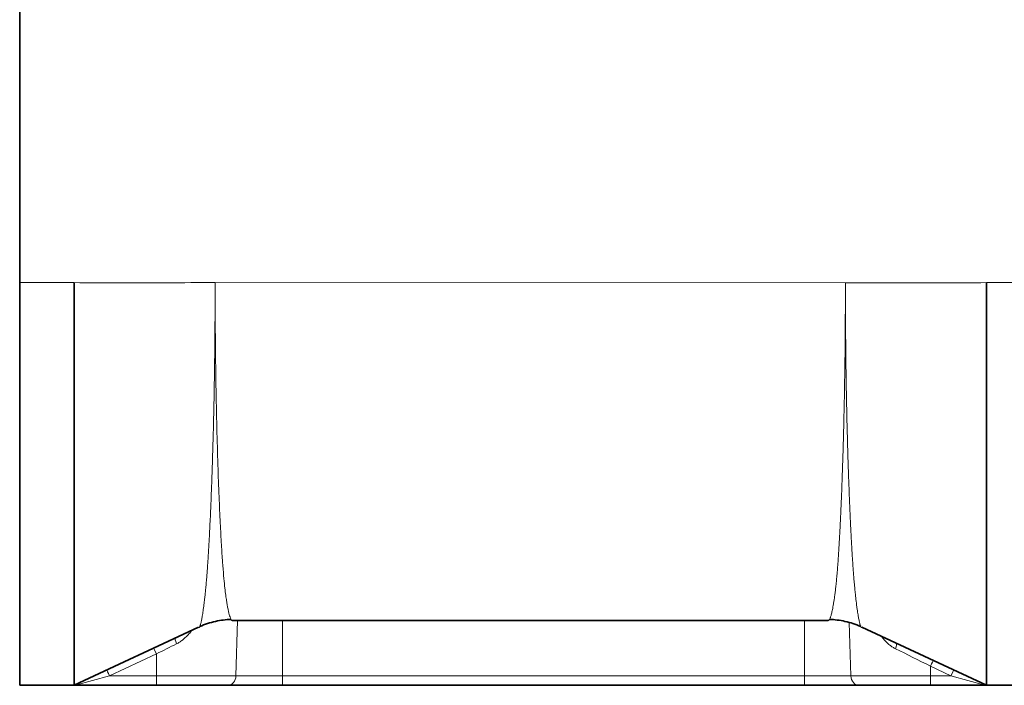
# Model space of a CAD drawing. Header units: millimetres. Extents: x 10 to 830, y 10 to 584.
# Tile 112 of 174: x 504 to 533, y 329 to 349. Entities that reach past the tile are written whole.
import ezdxf

# ---------------------------------------------------------------- set-up
doc = ezdxf.new("R2010")
doc.units = ezdxf.units.MM
doc.header["$LTSCALE"] = 2
doc.layers.add('Sichtbar (ISO)', color=7, linetype='Continuous', lineweight=35)
doc.layers.add('Sichtbar schmal (ISO)', color=7, linetype='Continuous', lineweight=18)

msp = doc.modelspace()

# ---------------------------------------------------------------- linework, layer by layer
at = {"layer": 'Sichtbar (ISO)'}
for p, q in [((503.54154324, 357.02746687), (503.54154324, 341.06686516)), ((503.54154324, 341.06686516), (503.54154324, 328.84716601)), ((505.19357868, 341.06686516), (505.19357868, 328.84716601)), ((532.8895078, 341.06686516), (532.8895078, 328.84716601)), ((505.19357868, 328.84716601), (508.97116919, 330.61214058)), ((509.99674949, 330.81238539), (528.086583, 330.81238539)), ((529.1119173, 330.61214058), (532.8895078, 328.84716601)), ((505.19357868, 328.84716601), (503.54154324, 328.84716601)), ((505.23799641, 328.84716617), (505.19357846, 328.84716577)), ((505.23799641, 328.84716613), (505.19357853, 328.84716582)), ((505.23799641, 328.8471661), (507.69154324, 328.84716601)), ((509.85839635, 328.84716601), (507.69154324, 328.84716601)), ((509.85839635, 328.84716601), (511.51871485, 328.84716601)), ((511.51871485, 328.84716601), (527.36303178, 328.84716601)), ((527.36303178, 328.84716601), (529.02352893, 328.84716601)), ((531.19154324, 328.84716601), (529.02352893, 328.84716601)), ((531.19154324, 328.84716601), (532.84509007, 328.84716609)), ((532.88950791, 328.84716584), (532.84509007, 328.84716611)), ((532.8895078, 328.84716601), (534.09154324, 328.84716601))]:
    msp.add_line(p, q, dxfattribs=at)
for points, knots in [([(509.95854274, 330.84615181), (509.80106159, 330.8416502), (509.64256977, 330.82216349), (509.48740309, 330.78770276), (509.32330075, 330.75125752), (509.16291758, 330.69806383), (509.01090744, 330.63028143)], [0.06529257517, 0.06529257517, 0.06529257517, 0.06529257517, 0.5, 0.5, 0.5, 0.95974112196, 0.95974112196, 0.95974112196, 0.95974112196]), ([(529.07219796, 330.63027313), (528.92018117, 330.69806022), (528.75978939, 330.75125719), (528.59568039, 330.78770361), (528.44051748, 330.82216322), (528.2820318, 330.84164946), (528.12455421, 330.84615147)], [0.0402396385, 0.0402396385, 0.0402396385, 0.0402396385, 0.5, 0.5, 0.5, 0.93469738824, 0.93469738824, 0.93469738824, 0.93469738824])]:
    msp.add_open_spline(points, degree=3, knots=knots, dxfattribs=at)
at = {"layer": 'Sichtbar schmal (ISO)'}
for p, q in [((503.54154324, 341.06686516), (505.19357868, 341.06686516)), ((509.4741966, 341.06683099), (528.60888694, 341.06554894)), ((528.60888694, 341.06554894), (528.60888556, 341.05766496)), ((534.09154324, 341.06686516), (532.8895078, 341.06686516)), ((509.87454301, 331.11454521), (509.87454348, 331.11454529)), ((510.10790293, 329.13669616), (510.15659998, 330.81238539)), ((511.51871485, 329.13669616), (511.51871485, 330.81238539)), ((527.36303178, 330.81238539), (527.36303178, 329.13669616)), ((528.72696706, 330.75479347), (528.7739955, 329.13669616)), ((507.69154324, 329.80049762), (506.27080303, 329.13669616)), ((507.69154324, 329.80049762), (507.69154324, 329.13669616)), ((531.19154324, 329.13669616), (531.19154324, 329.42671981)), ((531.81228345, 329.13669616), (531.19154324, 329.42671981)), ((506.27080304, 329.13669617), (505.23799641, 328.84716606)), ((506.27080303, 329.13669616), (507.69154324, 329.13669616)), ((510.10790293, 329.13669616), (507.69154324, 329.13669616)), ((507.69154324, 328.84716601), (507.69154324, 329.13669616)), ((510.10790293, 329.13669616), (511.51871485, 329.13669616)), ((511.51871485, 329.13669616), (527.36303178, 329.13669616)), ((511.51871485, 328.84716601), (511.51871485, 329.13669616)), ((527.36303178, 329.13669616), (528.7739955, 329.13669616)), ((527.36303178, 328.84716601), (527.36303178, 329.13669616)), ((531.19154324, 329.13669616), (528.7739955, 329.13669616)), ((531.19154324, 329.13669616), (531.81228345, 329.13669616)), ((531.19154324, 328.84716601), (531.19154324, 329.13669616)), ((532.84509007, 328.84716611), (531.81228345, 329.13669616))]:
    msp.add_line(p, q, dxfattribs=at)
for centre, major_axis, ratio, start_param, end_param in [((528.49154324, 331.11271578), (-0.04691517, -0.2963089), 0.0054609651, 0, 0.0008238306), ((507.74337906, 329.82318498), (-2.92245556, -1.45862846), 0.0008724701, 4.5181326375, 4.729691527), ((508.34810076, 330.10027602), (-0.08465975, 0.18119803), 0.1759831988, 6.2831849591, 7.7335421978), ((530.0581953, 329.94926536), (0.08465965, 0.18119814), 0.3182148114, 4.8980958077, 6.2831847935), ((507.69154324, 329.79351773), (-0.08465975, 0.18119803), 0.0147803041, 4.7440128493, 6.2831853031), ((531.13837959, 329.45018872), (-2.90883354, 1.45220134), 0.0008456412, 4.694533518, 5.0666387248), ((531.19154324, 329.41973991), (0.08465975, 0.18119803), 0.0147803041, 0.0000000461, 1.5391724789), ((506.27080304, 329.12971627), (-0.08465969, 0.18119789), 0.0147801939, 4.7440129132, 6.283187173), ((509.85839635, 329.14716601), (0, -0.3), 0.8321955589, 0, 1.5358897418), ((529.02352893, 329.14716601), (0, -0.3), 0.8322850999, 4.7472955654, 6.2831853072), ((531.81228345, 329.12971626), (0.08465975, 0.18119803), 0.0147803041, 0, 1.5391724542)]:
    msp.add_ellipse(centre, major_axis=major_axis, ratio=ratio, start_param=start_param, end_param=end_param, dxfattribs=at)
for points in [[(505.19357868, 341.06686516), (505.64745156, 341.06534342), (506.56969827, 341.06334618), (507.99657695, 341.06635343), (508.97682369, 341.06663156), (509.4741966, 341.06683099)], [(508.97116919, 330.61214058), (508.97121104, 330.61196538), (508.97168003, 330.61047469), (508.9735402, 330.60628062), (508.97655647, 330.60161216), (508.9807297, 330.59798172), (508.98605698, 330.59691214), (508.9925491, 330.60000112), (509.00016584, 330.60868212), (509.00905725, 330.62511641), (509.0186634, 330.64886434), (509.03107394, 330.68928556), (509.03849019, 330.71762197), (509.04798816, 330.75709229), (509.05767144, 330.80206375), (509.06804965, 330.85467415), (509.07898067, 330.91494581), (509.09052339, 330.98371164), (509.10258436, 331.06080075), (509.11547853, 331.14937411), (509.12803949, 331.24040055), (509.14461797, 331.37042337), (509.14897744, 331.40708503), (509.15680087, 331.47326217), (509.1638863, 331.53635311), (509.17135862, 331.6054173), (509.1789202, 331.67842956), (509.18663673, 331.75612664), (509.19454302, 331.83936971), (509.20243416, 331.925851), (509.21109497, 332.02590213), (509.21759109, 332.1022758), (509.23287515, 332.29506466), (509.24487773, 332.46077851), (509.25683327, 332.63582987), (509.26787347, 332.8084032), (509.2782371, 332.97984657), (509.28783731, 333.14727359), (509.29678278, 333.31113918), (509.30472563, 333.46243374), (509.31294871, 333.62756701), (509.31666848, 333.70167589), (509.33373627, 334.07045166), (509.34616779, 334.36294208), (509.35878184, 334.67551595), (509.37028747, 334.97960017), (509.38102974, 335.28030129), (509.39091936, 335.57410623), (509.39996839, 335.85938383), (509.40821788, 336.13660602), (509.41549159, 336.3968917), (509.42245344, 336.66762242), (509.42662397, 336.84169281), (509.43126442, 337.04378112), (509.43550088, 337.2404022), (509.43956774, 337.44047535), (509.44340134, 337.6414685), (509.44702195, 337.84425377), (509.45041216, 338.04754119), (509.45362129, 338.25528825), (509.45646948, 338.45262825), (509.45962688, 338.69474723), (509.46059275, 338.77544822), (509.46205659, 338.89958004), (509.46329773, 339.01223537), (509.46450933, 339.12812254), (509.46563939, 339.24324423), (509.4667028, 339.3588107), (509.46769201, 339.47390831), (509.46862229, 339.59091223), (509.46944012, 339.70116698), (509.4703443, 339.83685157), (509.47059316, 339.87783842), (509.47099288, 339.94423529), (509.47132744, 340.00385594), (509.47165473, 340.06532886), (509.47195918, 340.12631772), (509.47224521, 340.18753072), (509.47251068, 340.24846288), (509.47275978, 340.31041745), (509.47297788, 340.3686779), (509.47321929, 340.44079872), (509.47328138, 340.46127016), (509.47338504, 340.49559493), (509.47347108, 340.52622059), (509.47355538, 340.55785324), (509.47363365, 340.58921994), (509.47370711, 340.62070541), (509.47377519, 340.65204278), (509.47383897, 340.68391386), (509.47389467, 340.7138573), (509.47395632, 340.75103576), (509.47397162, 340.76125904), (509.47399769, 340.77871066), (509.47401921, 340.79423074), (509.4740403, 340.81027524), (509.47405984, 340.82618006), (509.47407816, 340.84214552), (509.4740951, 340.85803439), (509.47411093, 340.87419517), (509.47412472, 340.88937099), (509.47413995, 340.90824071), (509.47414365, 340.91334568), (509.47415003, 340.92214228), (509.47415526, 340.92995289), (509.47416039, 340.93803166), (509.47416513, 340.94603953), (509.47416955, 340.95407866), (509.47417363, 340.9620794), (509.47417743, 340.9702182), (509.47418072, 340.97785895), (509.47418433, 340.98736957), (509.47418519, 340.98991454), (509.47418669, 340.9943287), (509.47418791, 340.99824467), (509.4741891, 341.00229719), (509.47419019, 341.00631465), (509.4741912, 341.01034875), (509.47419213, 341.01436429), (509.47419298, 341.01845037), (509.47419372, 341.02228585), (509.47419451, 341.02706616), (509.47419469, 341.02833069), (509.47419501, 341.03053984), (509.47419527, 341.03249847), (509.47419552, 341.03452681), (509.47419574, 341.03653905), (509.47419595, 341.03855823), (509.47419613, 341.04057795), (509.4741963, 341.04260082), (509.47419644, 341.0446228), (509.47419656, 341.04665742), (509.47419666, 341.04865459), (509.47419674, 341.05066566), (509.4741968, 341.05267687), (509.47419684, 341.0546919), (509.47419685, 341.05670982), (509.47419685, 341.05873063), (509.47419683, 341.06075526), (509.47419678, 341.06278002), (509.47419672, 341.06481876), (509.47419664, 341.06615276), (509.4741966, 341.06683099)], [(528.60888694, 341.06554894), (529.10614933, 341.06542225), (530.08624757, 341.06531997), (531.51312909, 341.06311967), (532.43552395, 341.06528851), (532.8895078, 341.06686516)]]:
    msp.add_open_spline(points, degree=3, dxfattribs=at)
for points, knots in [([(509.4741966, 341.06683099), (509.47419948, 340.51666437), (509.47859672, 339.46900213), (509.49706993, 337.99221795), (509.52389543, 336.6874393), (509.55657448, 335.56081297), (509.59232599, 334.59387956), (509.62834865, 333.78292303), (509.66345755, 333.11901159), (509.69777801, 332.59277359), (509.73125117, 332.17985518), (509.76171357, 331.86628696), (509.78915131, 331.63065308), (509.81426137, 331.44967834), (509.83797076, 331.30353099), (509.86041194, 331.18075007), (509.88247399, 331.07609261), (509.90478799, 330.98692544), (509.92757413, 330.9134585), (509.95066807, 330.85750352), (509.97321282, 330.82210222), (509.98795314, 330.81317032), (509.9953151, 330.81238428), (509.99674943, 330.81238243)], [0, 0, 0, 0, 0.08071353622, 0.15449934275, 0.22130291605, 0.28147999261, 0.33550591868, 0.38394241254, 0.42756215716, 0.46695169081, 0.50265165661, 0.53438539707, 0.56200956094, 0.58667262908, 0.60983848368, 0.63285365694, 0.65672512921, 0.68234830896, 0.7105773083, 0.74230681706, 0.77846593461, 0.81965383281, 0.83007784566, 0.83007784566, 0.83007784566, 0.83007784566]), ([(528.08658298, 330.81237129), (528.08745299, 330.81237331), (528.09162381, 330.81266978), (528.0998278, 330.81586611), (528.11150778, 330.82590574), (528.12671705, 330.84897108), (528.13546368, 330.86652182), (528.14695778, 330.89286179), (528.15874087, 330.92517322), (528.17147363, 330.96531247), (528.18497169, 331.01391401), (528.19931185, 331.07227326), (528.2143713, 331.14073528), (528.23056444, 331.22328193), (528.2463565, 331.31082018), (528.26747215, 331.44346795), (528.27271979, 331.48023006), (528.28219685, 331.54680281), (528.29056282, 331.61005575), (528.29924768, 331.67910741), (528.30787099, 331.75179872), (528.31652449, 331.82884136), (528.32522171, 331.91074362), (528.33381681, 331.99595863), (528.34287956, 332.09132989), (528.35027675, 332.17177288), (528.36387998, 332.33019943), (528.37535645, 332.47614043), (528.38691006, 332.63287488), (528.39794939, 332.79348365), (528.40863722, 332.95925629), (528.41891389, 333.12878499), (528.42885523, 333.30269164), (528.43821756, 333.47495497), (528.44789975, 333.66416059), (528.45455007, 333.79739029), (528.47048541, 334.13935804), (528.48298231, 334.43076621), (528.49539033, 334.73717615), (528.50681189, 335.03854221), (528.51749033, 335.33811033), (528.52734987, 335.63250693), (528.53645026, 335.92247479), (528.54462832, 336.19977747), (528.55247702, 336.4887855), (528.55778765, 336.69335411), (528.56864567, 337.16109065), (528.57679998, 337.56736518), (528.58441231, 337.99640439), (528.59090412, 338.4248559), (528.59643043, 338.85819474), (528.6009497, 339.29420026), (528.60447306, 339.73274186), (528.60699752, 340.17315564), (528.60852391, 340.61494854), (528.60887592, 340.91005074), (528.60888556, 341.05766496)], [0.11215555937, 0.11215555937, 0.11215555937, 0.11215555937, 0.11666666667, 0.13333333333, 0.15, 0.16666666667, 0.18333333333, 0.2, 0.21666666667, 0.23333333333, 0.25, 0.26666666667, 0.28333333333, 0.3, 0.31666666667, 0.33333333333, 0.35, 0.36666666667, 0.38333333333, 0.4, 0.41666666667, 0.43333333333, 0.45, 0.46666666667, 0.48333333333, 0.5, 0.51666666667, 0.53333333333, 0.55, 0.56666666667, 0.58333333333, 0.6, 0.61666666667, 0.63333333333, 0.65, 0.66666666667, 0.68333333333, 0.7, 0.71666666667, 0.73333333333, 0.75, 0.76666666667, 0.78333333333, 0.8, 0.81666666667, 0.83333333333, 0.85, 0.86666666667, 0.88333333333, 0.9, 0.91666666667, 0.93333333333, 0.95, 0.96666666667, 0.98333333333, 1, 1, 1, 1]), ([(528.60888556, 341.05766496), (528.60888892, 341.04996076), (528.60888916, 341.04587084), (528.60888892, 341.04424908), (528.60888868, 341.04262733), (528.60888894, 341.04197486), (528.60888892, 341.04060863), (528.6088889, 341.03855929), (528.60888892, 341.03669732), (528.60888892, 341.03473982), (528.60888892, 341.03343482), (528.60888892, 341.03216166), (528.60888892, 341.03082796), (528.60888892, 341.02949427), (528.60888891, 341.02853323), (528.60888892, 341.02702048), (528.60888892, 341.02550774), (528.60888896, 341.02302332), (528.60888912, 341.02065287), (528.60888929, 341.01828242), (528.60888955, 341.01591437), (528.60888992, 341.01341958), (528.60889029, 341.0109248), (528.60889076, 341.00836061), (528.60889133, 341.00570342), (528.6088919, 341.00304622), (528.60889255, 341.00038064), (528.60889334, 340.99750476), (528.60889413, 340.99462889), (528.60889476, 340.99244188), (528.60889587, 340.98905212), (528.60889699, 340.98566237), (528.608899, 340.97997592), (528.60890113, 340.9746534), (528.60890326, 340.96933088), (528.6089055, 340.96429104), (528.60890801, 340.9590928), (528.60891051, 340.95389455), (528.60891322, 340.94872627), (528.60891614, 340.94352672), (528.60891907, 340.93832717), (528.6089221, 340.93327543), (528.60892554, 340.9279552), (528.60892898, 340.92263498), (528.60893144, 340.91885658), (528.60893578, 340.91288666), (528.60893795, 340.9099017), (528.60894097, 340.90587171), (528.6089448, 340.90100705), (528.60894863, 340.89614239), (528.60895327, 340.89044306), (528.60895787, 340.88508995), (528.60896247, 340.87973685), (528.60896703, 340.87472998), (528.60897187, 340.86963061), (528.6089767, 340.86453124), (528.60898181, 340.85933938), (528.60898711, 340.85417148), (528.6089924, 340.84900358), (528.60899789, 340.84385964), (528.60900359, 340.83871259), (528.60900928, 340.83356554), (528.60901518, 340.82841539), (528.6090213, 340.82325396), (528.60902743, 340.81809252), (528.60903378, 340.81291979), (528.60904027, 340.8077956), (528.60904675, 340.80267141), (528.60905335, 340.79759576), (528.60906047, 340.79233754), (528.60906758, 340.78707933), (528.60907519, 340.78163856), (528.60908191, 340.77687981), (528.60908862, 340.77212107), (528.60909444, 340.76804435), (528.60910309, 340.76232316), (528.60911173, 340.75660197), (528.6091232, 340.7492363), (528.60913855, 340.73982644), (528.6091539, 340.73041658), (528.60917314, 340.71896252), (528.60919197, 340.70832383), (528.60921081, 340.69768514), (528.60922925, 340.6878618), (528.60924882, 340.67782137), (528.60926839, 340.66778095), (528.60928908, 340.65752344), (528.60931051, 340.64732383), (528.60933193, 340.63712423), (528.60935408, 340.62698252), (528.60937704, 340.61683137), (528.6094, 340.60668022), (528.60942377, 340.59651963), (528.60944841, 340.58634414), (528.60947305, 340.57616865), (528.60949856, 340.56597825), (528.60952463, 340.5558623), (528.6095507, 340.54574636), (528.60957734, 340.53570487), (528.60960569, 340.52538602), (528.60963405, 340.51506716), (528.60966413, 340.50447095), (528.6096916, 340.49491544), (528.60971907, 340.48535994), (528.60974393, 340.47684513), (528.60977725, 340.46595867), (528.60981056, 340.45507221), (528.60985233, 340.44181409), (528.60991149, 340.42387516), (528.60997066, 340.40593623), (528.61004724, 340.38331656), (528.61012145, 340.36250105), (528.61019567, 340.34168554), (528.61026753, 340.32267412), (528.61034391, 340.30318157), (528.6104203, 340.28368903), (528.61050123, 340.26371539), (528.61058485, 340.24387095), (528.61066848, 340.22402651), (528.61075481, 340.20431126), (528.61084427, 340.18457053), (528.61093374, 340.16482979), (528.61102634, 340.14506358), (528.61112217, 340.12528164), (528.611218, 340.10549969), (528.61131706, 340.08570201), (528.61141855, 340.06600563), (528.61152004, 340.04630925), (528.61162395, 340.02671416), (528.61173341, 340.00674387), (528.61184287, 339.98677357), (528.61195787, 339.96642811), (528.61206675, 339.9474977), (528.61217562, 339.92856729), (528.61227834, 339.91105182), (528.61240294, 339.89059479), (528.61252754, 339.87013777), (528.612674, 339.84673907), (528.6128922, 339.81342134), (528.6131104, 339.7801036), (528.61340041, 339.73686757), (528.61367918, 339.69733425), (528.61395795, 339.65780094), (528.61422538, 339.62196948), (528.61450989, 339.5851499), (528.61479441, 339.54833031), (528.61509605, 339.51052292), (528.61540721, 339.47298391), (528.61571837, 339.43544491), (528.61603904, 339.39817419), (528.61637113, 339.36084715), (528.61670323, 339.3235201), (528.61704676, 339.28613676), (528.61740166, 339.24875056), (528.61775656, 339.21136436), (528.61812282, 339.17397531), (528.61849879, 339.13670523), (528.61887476, 339.09943514), (528.61926042, 339.06228397), (528.61966253, 339.02472235), (528.62006463, 338.98716072), (528.62048321, 338.94918889), (528.62089287, 338.91281324), (528.62130252, 338.87643758), (528.62170315, 338.84165739), (528.62214829, 338.80417598), (528.62259343, 338.76669456), (528.62308281, 338.72651004), (528.62383566, 338.66736827), (528.62458852, 338.6082265), (528.62560619, 338.53013621), (528.6265782, 338.45909076), (528.62755021, 338.38804531), (528.62847494, 338.32403504), (528.62945717, 338.25832388), (528.63043939, 338.19261271), (528.63147977, 338.12520443), (528.63254988, 338.0584493), (528.63361999, 337.99169417), (528.63471959, 337.92559093), (528.63585635, 337.85952644), (528.63699312, 337.79346195), (528.63816713, 337.72743663), (528.63937658, 337.66161555), (528.64058602, 337.59579447), (528.64183087, 337.53017753), (528.64311055, 337.46477767), (528.64439023, 337.3993778), (528.64570473, 337.33419491), (528.64705828, 337.26907466), (528.64841183, 337.20395442), (528.64980457, 337.1388975), (528.65121976, 337.07456918), (528.65263494, 337.01024086), (528.65407221, 336.94663954), (528.65555208, 336.88298498), (528.65703195, 336.81933043), (528.65855187, 336.75561017), (528.66048074, 336.67787439), (528.66240961, 336.60013861), (528.66475501, 336.5084231), (528.66714951, 336.41881933), (528.669385, 336.33516573), (528.67165698, 336.25332768), (528.67406451, 336.16925374), (528.67423575, 336.16327366), (528.67440768, 336.1572824), (528.67458033, 336.15127856), (528.67718029, 336.06086678), (528.67994678, 335.96758159), (528.68284551, 335.87300916), (528.68574423, 335.77843673), (528.68877411, 335.68257234), (528.69194503, 335.58529059), (528.69511595, 335.48800884), (528.69842829, 335.38931137), (528.7018789, 335.28956481), (528.70532951, 335.18981824), (528.70891818, 335.0890218), (528.71264713, 334.98743036), (528.71637607, 334.88583891), (528.72024562, 334.7834537), (528.7242497, 334.6806539), (528.72825378, 334.57785411), (528.73239118, 334.47463529), (528.73668662, 334.37118215), (528.74098207, 334.26772902), (528.74543459, 334.16403583), (528.75010089, 334.05799739), (528.7547672, 333.95195894), (528.75972713, 333.84389959), (528.76292798, 333.77683939), (528.76612882, 333.70977919), (528.76742624, 333.68314182), (528.76947956, 333.64070911), (528.77153288, 333.59827639), (528.7744233, 333.5403709), (528.7772574, 333.48507173), (528.7800915, 333.42977257), (528.78283696, 333.37695229), (528.78575235, 333.32213133), (528.78866773, 333.26731038), (528.79176352, 333.2105298), (528.79496442, 333.1532887), (528.79816531, 333.09604759), (528.80146791, 333.03833279), (528.8048936, 332.98009809), (528.8060908, 332.95974638), (528.80730332, 332.93933106), (528.80853086, 332.91887114), (528.81081583, 332.88078675), (528.81315283, 332.84254813), (528.81553989, 332.80425886), (528.81920935, 332.7453996), (528.8229957, 332.6864208), (528.82690329, 332.62739109), (528.83081088, 332.56836137), (528.83484194, 332.50928991), (528.83898381, 332.45102486), (528.84312568, 332.3927598), (528.84736492, 332.33524781), (528.85184104, 332.27594264), (528.85631717, 332.21663747), (528.86113713, 332.15594584), (528.86475856, 332.11252211), (528.86838, 332.06909837), (528.8706311, 332.04230309), (528.87323278, 332.01142086), (528.87583447, 331.98053864), (528.87888331, 331.94592429), (528.88179266, 331.91368737), (528.88235707, 331.90743347), (528.88291508, 331.90126578), (528.88346797, 331.8951715), (528.88576505, 331.86985165), (528.88797385, 331.84578812), (528.89018675, 331.82213804), (528.89293227, 331.79279557), (528.89569255, 331.7641103), (528.89841502, 331.73641587), (528.9011375, 331.70872145), (528.90381997, 331.68201037), (528.9064775, 331.65614403), (528.90913503, 331.63027769), (528.91176778, 331.60525647), (528.91437418, 331.58096454), (528.91698057, 331.55667261), (528.91956215, 331.53311577), (528.92210505, 331.5105378), (528.92464795, 331.48795983), (528.92714582, 331.46633781), (528.92967012, 331.4445419), (528.93219442, 331.42274599), (528.93477027, 331.40086434), (528.93702942, 331.38301168), (528.93928856, 331.36515902), (528.94110187, 331.350899), (528.94477136, 331.32087431), (528.94767905, 331.29708287), (528.9519665, 331.26393987), (528.95620762, 331.23290529), (528.95731877, 331.22477439), (528.95842675, 331.21677061), (528.95950589, 331.20906318), (528.964704, 331.17193754), (528.96894015, 331.1414241), (528.97325348, 331.11132333), (528.97756681, 331.08122256), (528.98204183, 331.05178488), (528.98634651, 331.02436758), (528.9906512, 330.99695028), (528.994763, 330.97149055), (528.99878499, 330.94752635), (529.00280698, 330.92356214), (529.00674523, 330.90110937), (529.01056892, 330.88015612), (529.0143926, 330.85920287), (529.01809969, 330.83974379), (529.02169829, 330.82163858), (529.02529689, 330.80353337), (529.02878921, 330.7867883), (529.03217311, 330.77137976), (529.03555701, 330.75597122), (529.03882598, 330.74188086), (529.04199337, 330.72880921), (529.04516076, 330.71573756), (529.04824943, 330.70374611), (529.05115599, 330.6933922), (529.05406256, 330.6830383), (529.05670008, 330.67409921), (529.05972765, 330.66436974), (529.06200124, 330.65706327), (529.06458339, 330.6494738), (529.06710628, 330.64282191), (529.06794293, 330.64061599), (529.06877307, 330.63850635), (529.06958327, 330.63651538), (529.07283661, 330.62852072), (529.07565649, 330.62239449), (529.07836447, 330.61731724), (529.08107245, 330.61224), (529.08369417, 330.60826958), (529.08612632, 330.60530241), (529.08855847, 330.60233523), (529.09079549, 330.60035948), (529.09286882, 330.59913096), (529.09494215, 330.59790244), (529.09685294, 330.59742346), (529.09859196, 330.59748177), (529.10033099, 330.59754008), (529.10189805, 330.5981353), (529.10329576, 330.59905244), (529.10469347, 330.59996959), (529.10592185, 330.60120874), (529.1069802, 330.60255931), (529.10803855, 330.60390987), (529.10892686, 330.60537186), (529.10964529, 330.60673736), (529.11036373, 330.60810286), (529.11091233, 330.60937194), (529.11129103, 330.61034028), (529.11166973, 330.61130862), (529.11187844, 330.61197579), (529.11191728, 330.6121405)], [0, 0, 0, 0, 0.0151515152, 0.0151515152, 0.0151515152, 0.0303030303, 0.0303030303, 0.0303030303, 0.053030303, 0.053030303, 0.053030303, 0.0681818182, 0.0681818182, 0.0681818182, 0.0833333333, 0.0833333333, 0.0833333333, 0.0984848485, 0.0984848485, 0.0984848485, 0.1136363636, 0.1136363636, 0.1136363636, 0.1287878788, 0.1287878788, 0.1287878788, 0.1439393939, 0.1439393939, 0.1439393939, 0.1590909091, 0.1590909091, 0.1590909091, 0.1742424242, 0.1742424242, 0.1742424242, 0.1893939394, 0.1893939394, 0.1893939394, 0.2045454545, 0.2045454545, 0.2045454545, 0.2196969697, 0.2196969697, 0.2196969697, 0.2348484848, 0.2348484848, 0.2348484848, 0.2424242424, 0.2424242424, 0.2424242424, 0.25, 0.25, 0.25, 0.2575757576, 0.2575757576, 0.2575757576, 0.2651515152, 0.2651515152, 0.2651515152, 0.2727272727, 0.2727272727, 0.2727272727, 0.2803030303, 0.2803030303, 0.2803030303, 0.2878787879, 0.2878787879, 0.2878787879, 0.2954545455, 0.2954545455, 0.2954545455, 0.303030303, 0.303030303, 0.303030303, 0.3106060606, 0.3106060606, 0.3106060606, 0.3181818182, 0.3181818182, 0.3181818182, 0.3257575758, 0.3257575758, 0.3257575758, 0.3333333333, 0.3333333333, 0.3333333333, 0.3409090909, 0.3409090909, 0.3409090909, 0.3484848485, 0.3484848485, 0.3484848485, 0.3560606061, 0.3560606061, 0.3560606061, 0.3636363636, 0.3636363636, 0.3636363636, 0.3712121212, 0.3712121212, 0.3712121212, 0.3787878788, 0.3787878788, 0.3787878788, 0.3863636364, 0.3863636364, 0.3863636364, 0.3939393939, 0.3939393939, 0.3939393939, 0.4015151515, 0.4015151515, 0.4015151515, 0.4090909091, 0.4090909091, 0.4090909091, 0.4166666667, 0.4166666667, 0.4166666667, 0.4242424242, 0.4242424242, 0.4242424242, 0.4318181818, 0.4318181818, 0.4318181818, 0.4393939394, 0.4393939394, 0.4393939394, 0.446969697, 0.446969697, 0.446969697, 0.4545454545, 0.4545454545, 0.4545454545, 0.4621212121, 0.4621212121, 0.4621212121, 0.4696969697, 0.4696969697, 0.4696969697, 0.4772727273, 0.4772727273, 0.4772727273, 0.4848484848, 0.4848484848, 0.4848484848, 0.4924242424, 0.4924242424, 0.4924242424, 0.5, 0.5, 0.5, 0.5075757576, 0.5075757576, 0.5075757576, 0.5151515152, 0.5151515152, 0.5151515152, 0.5227272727, 0.5227272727, 0.5227272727, 0.5303030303, 0.5303030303, 0.5303030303, 0.5378787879, 0.5378787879, 0.5378787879, 0.5454545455, 0.5454545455, 0.5454545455, 0.553030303, 0.553030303, 0.553030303, 0.5606060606, 0.5606060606, 0.5606060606, 0.5681818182, 0.5681818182, 0.5681818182, 0.5757575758, 0.5757575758, 0.5757575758, 0.5833333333, 0.5833333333, 0.5833333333, 0.5909090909, 0.5909090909, 0.5909090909, 0.5984848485, 0.5984848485, 0.5984848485, 0.6060606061, 0.6060606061, 0.6060606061, 0.6136363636, 0.6136363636, 0.6136363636, 0.6212121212, 0.6212121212, 0.6212121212, 0.6287878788, 0.6287878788, 0.6287878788, 0.6358605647, 0.6358605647, 0.6358605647, 0.6363636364, 0.6363636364, 0.6363636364, 0.6439393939, 0.6439393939, 0.6439393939, 0.6515151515, 0.6515151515, 0.6515151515, 0.6590909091, 0.6590909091, 0.6590909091, 0.6666666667, 0.6666666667, 0.6666666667, 0.6742424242, 0.6742424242, 0.6742424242, 0.6818181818, 0.6818181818, 0.6818181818, 0.6893939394, 0.6893939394, 0.6893939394, 0.696969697, 0.696969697, 0.696969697, 0.7045454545, 0.7045454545, 0.7045454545, 0.7121212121, 0.7121212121, 0.7121212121, 0.7196969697, 0.7196969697, 0.7196969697, 0.7272727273, 0.7272727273, 0.7272727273, 0.7348484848, 0.7348484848, 0.7348484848, 0.7374960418, 0.7374960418, 0.7374960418, 0.7424242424, 0.7424242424, 0.7424242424, 0.75, 0.75, 0.75, 0.7575757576, 0.7575757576, 0.7575757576, 0.7651515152, 0.7651515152, 0.7651515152, 0.7727272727, 0.7727272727, 0.7727272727, 0.7803030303, 0.7803030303, 0.7803030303, 0.7878787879, 0.7878787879, 0.7878787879, 0.7893484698, 0.7893484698, 0.7893484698, 0.7954545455, 0.7954545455, 0.7954545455, 0.803030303, 0.803030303, 0.803030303, 0.8106060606, 0.8106060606, 0.8106060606, 0.8181818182, 0.8181818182, 0.8181818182, 0.8257575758, 0.8257575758, 0.8257575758, 0.8333333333, 0.8333333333, 0.8333333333, 0.8409090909, 0.8409090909, 0.8409090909, 0.8484848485, 0.8484848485, 0.8484848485, 0.8544878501, 0.8544878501, 0.8544878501, 0.8560606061, 0.8560606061, 0.8560606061, 0.8636363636, 0.8636363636, 0.8636363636, 0.8712121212, 0.8712121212, 0.8712121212, 0.8787878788, 0.8787878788, 0.8787878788, 0.8863636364, 0.8863636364, 0.8863636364, 0.8939393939, 0.8939393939, 0.8939393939, 0.9015151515, 0.9015151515, 0.9015151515, 0.9090909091, 0.9090909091, 0.9090909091, 0.9166666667, 0.9166666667, 0.9166666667, 0.9242424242, 0.9242424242, 0.9242424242, 0.9299315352, 0.9299315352, 0.9299315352, 0.9318181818, 0.9318181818, 0.9318181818, 0.9393939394, 0.9393939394, 0.9393939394, 0.946969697, 0.946969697, 0.946969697, 0.9545454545, 0.9545454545, 0.9545454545, 0.9621212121, 0.9621212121, 0.9621212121, 0.9696969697, 0.9696969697, 0.9696969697, 0.9772727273, 0.9772727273, 0.9772727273, 0.9848484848, 0.9848484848, 0.9848484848, 0.9924242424, 0.9924242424, 0.9924242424, 1, 1, 1, 1]), ([(508.78043677, 330.52302852), (508.77021151, 330.51020454), (508.76003306, 330.4976795), (508.74989485, 330.4854445), (508.7187156, 330.44781671), (508.68791541, 330.41293227), (508.65772059, 330.38090018), (508.62752578, 330.34886809), (508.59793819, 330.31968814), (508.56870389, 330.2928654), (508.53946958, 330.26604267), (508.51059027, 330.24157696), (508.48134588, 330.21888131), (508.45210149, 330.19618566), (508.42248804, 330.17526057), (508.39321933, 330.15661475), (508.36395064, 330.13796892), (508.33502893, 330.121602), (508.3062722, 330.10725592)], [0.33435514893, 0.33435514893, 0.33435514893, 0.33435514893, 0.375, 0.375, 0.375, 0.5, 0.5, 0.5, 0.625, 0.625, 0.625, 0.75, 0.75, 0.75, 0.875, 0.875, 0.875, 0.99999995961, 0.99999995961, 0.99999995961, 0.99999995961]), ([(530.13049542, 329.95624529), (530.10297721, 329.96997246), (530.04595676, 330.00224136), (529.955682, 330.06685912), (529.86118984, 330.14983927), (529.77351869, 330.24194897), (529.71671029, 330.31038949), (529.69280638, 330.34073616)], [0, 0, 0, 0, 0.14285714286, 0.28571428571, 0.42857142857, 0.57142857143, 0.67342412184, 0.67342412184, 0.67342412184, 0.67342412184])]:
    msp.add_open_spline(points, degree=3, knots=knots, dxfattribs=at)

doc.saveas('drawing.dxf')
